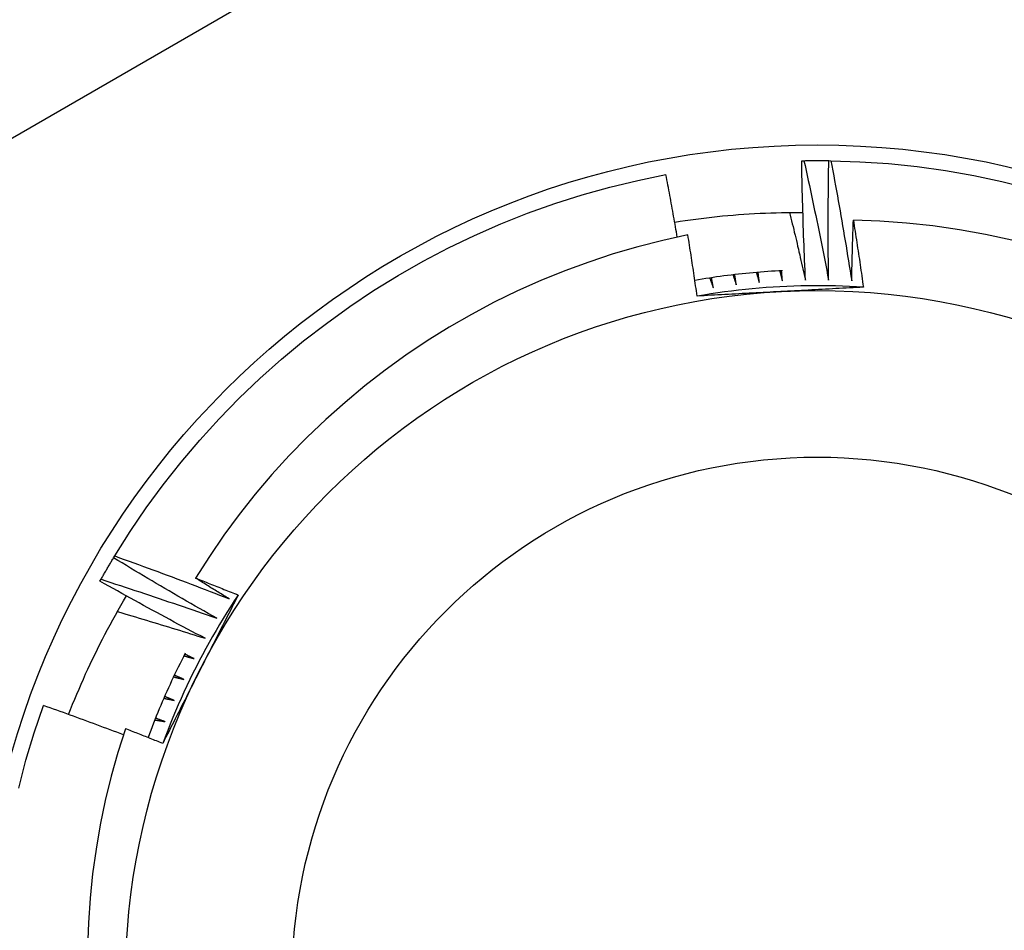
# Model space of a CAD drawing. Header units: inches. Extents: x 32 to 80, y 15.9 to 42.2.
# Tile 29 of 59: x 46.76 to 46.946, y 38.577 to 38.75. Entities that reach past the tile are written whole.
import ezdxf

# ---------------------------------------------------------------- set-up
doc = ezdxf.new("R2010")
doc.units = ezdxf.units.IN
doc.header["$MEASUREMENT"] = 0
doc.layers.add('Visible Edges(ANSI)', color=7, linetype='Continuous', lineweight=25)
doc.layers.add('Visible Tangent Edges(ANSI)', color=7, linetype='Continuous', lineweight=25)

msp = doc.modelspace()

# ---------------------------------------------------------------- linework, layer by layer
at = {"layer": 'Visible Edges(ANSI)'}
for p, q in [((46.90794, 38.72286), (46.90835, 38.72287)), ((46.91306, 38.72288), (46.91347, 38.72287)), ((46.77775, 38.64774), (46.77796, 38.6481)), ((46.77517, 38.64332), (46.77538, 38.64368))]:
    msp.add_line(p, q, dxfattribs=at)
at = {"layer": 'Visible Edges(ANSI)', "flags": 128}
for points in [[(46.90865, 38.70026), (46.90861, 38.7012), (46.90856, 38.70214), (46.90852, 38.70308), (46.90848, 38.70402), (46.90844, 38.70496), (46.90841, 38.7059), (46.90837, 38.70685), (46.90834, 38.70779), (46.9083, 38.70873), (46.90827, 38.70967), (46.90824, 38.71061), (46.90821, 38.71155), (46.90818, 38.7125), (46.90815, 38.71344), (46.90812, 38.71438), (46.9081, 38.71532), (46.90808, 38.71627), (46.90805, 38.71721), (46.90803, 38.71815), (46.90801, 38.71909), (46.90799, 38.72004), (46.90797, 38.72098), (46.90795, 38.72192), (46.90794, 38.72286)], [(46.90835, 38.72287), (46.90855, 38.72287), (46.90874, 38.72288), (46.90894, 38.72288), (46.90914, 38.72288), (46.90933, 38.72288), (46.90953, 38.72289), (46.90972, 38.72289), (46.90992, 38.72289), (46.91012, 38.72289), (46.91031, 38.72289), (46.91051, 38.72289), (46.91071, 38.72289), (46.9109, 38.72289), (46.9111, 38.72289), (46.91129, 38.72289), (46.91149, 38.72289), (46.91169, 38.72289), (46.91188, 38.72289), (46.91208, 38.72289), (46.91227, 38.72289), (46.91247, 38.72288), (46.91267, 38.72288), (46.91286, 38.72288), (46.91306, 38.72288)], [(46.90835, 38.72287), (46.90856, 38.72193), (46.90877, 38.72099), (46.90897, 38.72005), (46.90918, 38.71911), (46.90938, 38.71817), (46.90958, 38.71723), (46.90978, 38.71629), (46.90998, 38.71535), (46.91018, 38.71441), (46.91038, 38.71347), (46.91058, 38.71253), (46.91077, 38.71158), (46.91097, 38.71064), (46.91116, 38.7097), (46.91135, 38.70876), (46.91154, 38.70781), (46.91173, 38.70687), (46.91192, 38.70593), (46.91211, 38.70498), (46.91229, 38.70404), (46.91248, 38.70309), (46.91266, 38.70215), (46.91284, 38.7012), (46.91302, 38.70026)], [(46.91302, 38.70026), (46.91301, 38.7012), (46.913, 38.70214), (46.91299, 38.70308), (46.91298, 38.70403), (46.91297, 38.70497), (46.91297, 38.70591), (46.91296, 38.70685), (46.91296, 38.70779), (46.91296, 38.70874), (46.91295, 38.70968), (46.91295, 38.71062), (46.91295, 38.71156), (46.91296, 38.71251), (46.91296, 38.71345), (46.91296, 38.71439), (46.91297, 38.71534), (46.91298, 38.71628), (46.91298, 38.71722), (46.91299, 38.71816), (46.913, 38.71911), (46.91302, 38.72005), (46.91303, 38.72099), (46.91304, 38.72193), (46.91306, 38.72288)], [(46.91347, 38.72287), (46.91891, 38.72268), (46.92434, 38.72231), (46.92975, 38.72174), (46.93514, 38.72099), (46.9405, 38.72005), (46.94582, 38.71892), (46.9511, 38.7176)], [(46.91347, 38.72287), (46.91365, 38.72193), (46.91382, 38.72098), (46.914, 38.72003), (46.91417, 38.71909), (46.91435, 38.71814), (46.91452, 38.71719), (46.91469, 38.71625), (46.91486, 38.7153), (46.91502, 38.71435), (46.91519, 38.71341), (46.91535, 38.71246), (46.91552, 38.71151), (46.91568, 38.71056), (46.91584, 38.70961), (46.916, 38.70866), (46.91616, 38.70772), (46.91632, 38.70677), (46.91648, 38.70582), (46.91663, 38.70487), (46.91679, 38.70392), (46.91694, 38.70297), (46.91709, 38.70202), (46.91725, 38.70107), (46.9174, 38.70011)], [(46.77796, 38.6481), (46.78087, 38.6527), (46.78393, 38.65719), (46.78715, 38.66158), (46.79052, 38.66585), (46.79404, 38.67), (46.7977, 38.67403), (46.8015, 38.67792), (46.80544, 38.68168), (46.8095, 38.6853), (46.81369, 38.68878), (46.818, 38.6921), (46.82242, 38.69528), (46.82695, 38.69829), (46.83158, 38.70115), (46.83631, 38.70384), (46.84113, 38.70637), (46.84604, 38.70873), (46.85102, 38.71091), (46.85608, 38.71291), (46.8612, 38.71474), (46.86639, 38.71639), (46.87163, 38.71786), (46.87692, 38.71914), (46.88225, 38.72023)], [(46.8844, 38.7084), (46.88432, 38.70889), (46.88423, 38.70939), (46.88414, 38.70988), (46.88406, 38.71037), (46.88397, 38.71087), (46.88388, 38.71136), (46.8838, 38.71185), (46.88371, 38.71235), (46.88362, 38.71284), (46.88353, 38.71333), (46.88344, 38.71383), (46.88335, 38.71432), (46.88326, 38.71481), (46.88317, 38.71531), (46.88308, 38.7158), (46.88299, 38.71629), (46.8829, 38.71679), (46.88281, 38.71728), (46.88272, 38.71777), (46.88262, 38.71826), (46.88253, 38.71876), (46.88244, 38.71925), (46.88234, 38.71974), (46.88225, 38.72023)], [(46.8839, 38.71125), (46.88491, 38.7114), (46.88591, 38.71155), (46.88692, 38.7117), (46.88792, 38.71183), (46.88893, 38.71196), (46.88994, 38.71208), (46.89094, 38.7122), (46.89195, 38.71231), (46.89296, 38.71241), (46.89397, 38.7125), (46.89498, 38.71259), (46.896, 38.71267), (46.89701, 38.71274), (46.89802, 38.71281), (46.89903, 38.71287), (46.90005, 38.71292), (46.90106, 38.71296), (46.90207, 38.713), (46.90309, 38.71303), (46.9041, 38.71305), (46.90512, 38.71307), (46.90613, 38.71308), (46.90715, 38.71308), (46.90816, 38.71308)], [(46.90565, 38.71308), (46.90577, 38.71254), (46.9059, 38.71201), (46.90603, 38.71148), (46.90616, 38.71094), (46.90629, 38.71041), (46.90642, 38.70988), (46.90654, 38.70934), (46.90667, 38.70881), (46.9068, 38.70828), (46.90692, 38.70774), (46.90705, 38.70721), (46.90717, 38.70667), (46.9073, 38.70614), (46.90742, 38.7056), (46.90755, 38.70507), (46.90767, 38.70454), (46.9078, 38.704), (46.90792, 38.70347), (46.90804, 38.70293), (46.90816, 38.7024), (46.90829, 38.70186), (46.90841, 38.70133), (46.90853, 38.70079), (46.90865, 38.70026)], [(46.9174, 38.70011), (46.91741, 38.70059), (46.91741, 38.70107), (46.91742, 38.70155), (46.91744, 38.70203), (46.91745, 38.70251), (46.91746, 38.70299), (46.91747, 38.70347), (46.91748, 38.70395), (46.91749, 38.70443), (46.9175, 38.70491), (46.91752, 38.70539), (46.91753, 38.70587), (46.91754, 38.70634), (46.91756, 38.70682), (46.91757, 38.7073), (46.91758, 38.70778), (46.9176, 38.70826), (46.91761, 38.70874), (46.91763, 38.70922), (46.91764, 38.7097), (46.91766, 38.71018), (46.91767, 38.71066), (46.91769, 38.71114), (46.91771, 38.71162)], [(46.94767, 38.70786), (46.94273, 38.70892), (46.93776, 38.70981), (46.93277, 38.71052), (46.92776, 38.71106), (46.92274, 38.71143), (46.91771, 38.71162)], [(46.91771, 38.71162), (46.91779, 38.71109), (46.91787, 38.71056), (46.91795, 38.71003), (46.91804, 38.70951), (46.91812, 38.70898), (46.9182, 38.70845), (46.91828, 38.70792), (46.91836, 38.7074), (46.91844, 38.70687), (46.91852, 38.70634), (46.9186, 38.70581), (46.91868, 38.70528), (46.91876, 38.70476), (46.91884, 38.70423), (46.91891, 38.7037), (46.91899, 38.70317), (46.91907, 38.70264), (46.91915, 38.70211), (46.91922, 38.70158), (46.9193, 38.70106), (46.91937, 38.70053), (46.91945, 38.7), (46.91952, 38.69947), (46.9196, 38.69894)], [(46.88641, 38.70882), (46.88165, 38.70778), (46.87693, 38.70658), (46.87227, 38.70522), (46.86765, 38.7037), (46.86309, 38.70202), (46.85858, 38.7002), (46.85414, 38.69822), (46.84977, 38.69608), (46.84546, 38.6938), (46.84123, 38.69136), (46.83709, 38.68879), (46.83305, 38.68607), (46.8291, 38.68323), (46.82526, 38.68025), (46.82153, 38.67714), (46.8179, 38.67391), (46.81439, 38.67055), (46.81099, 38.66708), (46.80771, 38.66348), (46.80455, 38.65977), (46.80153, 38.65595), (46.79863, 38.65202), (46.79588, 38.64801), (46.79327, 38.6439)], [(46.88815, 38.69725), (46.88808, 38.69774), (46.88801, 38.69822), (46.88794, 38.6987), (46.88787, 38.69918), (46.8878, 38.69967), (46.88773, 38.70015), (46.88766, 38.70063), (46.88759, 38.70111), (46.88752, 38.70159), (46.88744, 38.70208), (46.88737, 38.70256), (46.8873, 38.70304), (46.88723, 38.70352), (46.88715, 38.704), (46.88708, 38.70449), (46.88701, 38.70497), (46.88693, 38.70545), (46.88686, 38.70593), (46.88678, 38.70641), (46.88671, 38.70689), (46.88663, 38.70737), (46.88656, 38.70786), (46.88648, 38.70834), (46.88641, 38.70882)], [(46.90431, 38.70206), (46.90362, 38.70203), (46.90292, 38.70199), (46.90223, 38.70194), (46.90153, 38.7019), (46.90084, 38.70185), (46.90015, 38.70179), (46.89945, 38.70174), (46.89876, 38.70168), (46.89807, 38.70161), (46.89737, 38.70154), (46.89668, 38.70147), (46.89599, 38.7014), (46.8953, 38.70132), (46.89461, 38.70124), (46.89391, 38.70115), (46.89322, 38.70106), (46.89253, 38.70097), (46.89184, 38.70087), (46.89116, 38.70077), (46.89047, 38.70067), (46.88978, 38.70056), (46.88909, 38.70045), (46.88841, 38.70034), (46.88772, 38.70022)], [(46.89935, 38.70173), (46.89937, 38.70165), (46.89939, 38.70157), (46.89942, 38.70149), (46.89944, 38.70141), (46.89946, 38.70133), (46.89949, 38.70125), (46.89951, 38.70117), (46.89953, 38.70109), (46.89956, 38.70101), (46.89958, 38.70093), (46.89961, 38.70085), (46.89963, 38.70077), (46.89965, 38.70069), (46.89968, 38.70062), (46.8997, 38.70054), (46.89972, 38.70046), (46.89975, 38.70038), (46.89977, 38.7003), (46.89979, 38.70022), (46.89982, 38.70014), (46.89984, 38.70006), (46.89986, 38.69998), (46.89989, 38.6999), (46.89991, 38.69982)], [(46.89991, 38.69982), (46.8999, 38.6999), (46.89989, 38.69998), (46.89988, 38.70006), (46.89988, 38.70014), (46.89987, 38.70022), (46.89986, 38.7003), (46.89985, 38.70039), (46.89984, 38.70047), (46.89983, 38.70055), (46.89982, 38.70063), (46.89981, 38.70071), (46.8998, 38.70079), (46.89979, 38.70087), (46.89979, 38.70095), (46.89978, 38.70103), (46.89977, 38.70111), (46.89976, 38.70119), (46.89975, 38.70127), (46.89974, 38.70135), (46.89973, 38.70143), (46.89972, 38.70152), (46.89971, 38.7016), (46.8997, 38.70168), (46.8997, 38.70176)], [(46.90377, 38.70204), (46.90379, 38.70195), (46.90382, 38.70187), (46.90384, 38.70179), (46.90386, 38.70171), (46.90388, 38.70163), (46.9039, 38.70155), (46.90392, 38.70147), (46.90394, 38.70139), (46.90396, 38.70131), (46.90398, 38.70123), (46.904, 38.70115), (46.90403, 38.70107), (46.90405, 38.70099), (46.90407, 38.70091), (46.90409, 38.70083), (46.90411, 38.70075), (46.90413, 38.70067), (46.90415, 38.70059), (46.90417, 38.70051), (46.90419, 38.70043), (46.90421, 38.70035), (46.90424, 38.70027), (46.90426, 38.70019), (46.90428, 38.70011)], [(46.90428, 38.70011), (46.90427, 38.70019), (46.90426, 38.70027), (46.90426, 38.70035), (46.90425, 38.70043), (46.90424, 38.70051), (46.90424, 38.7006), (46.90423, 38.70068), (46.90423, 38.70076), (46.90422, 38.70084), (46.90421, 38.70092), (46.90421, 38.701), (46.9042, 38.70108), (46.90419, 38.70116), (46.90419, 38.70124), (46.90418, 38.70132), (46.90417, 38.70141), (46.90417, 38.70149), (46.90416, 38.70157), (46.90416, 38.70165), (46.90415, 38.70173), (46.90414, 38.70181), (46.90414, 38.70189), (46.90413, 38.70197), (46.90412, 38.70205)], [(46.89053, 38.70068), (46.89056, 38.7006), (46.89059, 38.70052), (46.89062, 38.70044), (46.89065, 38.70037), (46.89068, 38.70029), (46.8907, 38.70021), (46.89073, 38.70013), (46.89076, 38.70006), (46.89079, 38.69998), (46.89082, 38.6999), (46.89085, 38.69982), (46.89088, 38.69974), (46.89091, 38.69967), (46.89094, 38.69959), (46.89096, 38.69951), (46.89099, 38.69943), (46.89102, 38.69936), (46.89105, 38.69928), (46.89108, 38.6992), (46.89111, 38.69912), (46.89114, 38.69904), (46.89117, 38.69897), (46.89119, 38.69889), (46.89122, 38.69881)], [(46.89122, 38.69881), (46.89121, 38.69889), (46.89119, 38.69897), (46.89118, 38.69905), (46.89116, 38.69913), (46.89115, 38.69921), (46.89114, 38.69929), (46.89112, 38.69937), (46.89111, 38.69945), (46.89109, 38.69953), (46.89108, 38.69961), (46.89106, 38.69969), (46.89105, 38.69977), (46.89104, 38.69985), (46.89102, 38.69993), (46.89101, 38.70001), (46.89099, 38.70009), (46.89098, 38.70017), (46.89096, 38.70025), (46.89095, 38.70033), (46.89094, 38.70041), (46.89092, 38.70049), (46.89091, 38.70057), (46.89089, 38.70065), (46.89088, 38.70073)], [(46.89493, 38.70128), (46.89496, 38.7012), (46.89498, 38.70112), (46.89501, 38.70104), (46.89503, 38.70096), (46.89506, 38.70088), (46.89509, 38.7008), (46.89511, 38.70072), (46.89514, 38.70065), (46.89517, 38.70057), (46.89519, 38.70049), (46.89522, 38.70041), (46.89524, 38.70033), (46.89527, 38.70025), (46.8953, 38.70017), (46.89532, 38.7001), (46.89535, 38.70002), (46.89538, 38.69994), (46.8954, 38.69986), (46.89543, 38.69978), (46.89545, 38.6997), (46.89548, 38.69962), (46.89551, 38.69954), (46.89553, 38.69947), (46.89556, 38.69939)], [(46.89556, 38.69939), (46.89555, 38.69947), (46.89554, 38.69955), (46.89552, 38.69963), (46.89551, 38.69971), (46.8955, 38.69979), (46.89549, 38.69987), (46.89548, 38.69995), (46.89547, 38.70003), (46.89545, 38.70011), (46.89544, 38.70019), (46.89543, 38.70027), (46.89542, 38.70035), (46.89541, 38.70043), (46.89539, 38.70051), (46.89538, 38.70059), (46.89537, 38.70067), (46.89536, 38.70075), (46.89535, 38.70083), (46.89534, 38.70091), (46.89533, 38.70099), (46.89531, 38.70108), (46.8953, 38.70116), (46.89529, 38.70124), (46.89528, 38.70132)], [(46.9196, 38.69894), (46.91829, 38.69902), (46.91697, 38.69908), (46.91566, 38.69914), (46.91434, 38.69918), (46.91303, 38.6992), (46.91171, 38.69922), (46.9104, 38.69922), (46.90908, 38.69921), (46.90777, 38.69918), (46.90645, 38.69914), (46.90514, 38.69909), (46.90382, 38.69902), (46.90251, 38.69895), (46.9012, 38.69886), (46.89989, 38.69875), (46.89858, 38.69864), (46.89727, 38.69851), (46.89596, 38.69836), (46.89465, 38.69821), (46.89335, 38.69804), (46.89204, 38.69786), (46.89074, 38.69766), (46.88944, 38.69746), (46.88815, 38.69724)], [(46.90396, 38.6981), (46.9033, 38.69807), (46.90263, 38.69803), (46.90197, 38.698), (46.90131, 38.69796), (46.90065, 38.69793), (46.89999, 38.69789), (46.89933, 38.69786), (46.89867, 38.69782), (46.89801, 38.69779), (46.89736, 38.69775), (46.8967, 38.69772), (46.89604, 38.69768), (46.89538, 38.69765), (46.89472, 38.69761), (46.89406, 38.69758), (46.89341, 38.69754), (46.89275, 38.6975), (46.89209, 38.69747), (46.89143, 38.69743), (46.89078, 38.6974), (46.89012, 38.69736), (46.88946, 38.69733), (46.88881, 38.69729), (46.88815, 38.69725)], [(46.9196, 38.69894), (46.91895, 38.69891), (46.9183, 38.69887), (46.91765, 38.69883), (46.917, 38.6988), (46.91635, 38.69876), (46.9157, 38.69873), (46.91505, 38.69869), (46.9144, 38.69866), (46.91375, 38.69862), (46.9131, 38.69859), (46.91244, 38.69855), (46.91179, 38.69852), (46.91114, 38.69848), (46.91049, 38.69845), (46.90984, 38.69841), (46.90918, 38.69838), (46.90853, 38.69834), (46.90788, 38.69831), (46.90723, 38.69828), (46.90657, 38.69824), (46.90592, 38.69821), (46.90527, 38.69817), (46.90461, 38.69814), (46.90396, 38.6981)], [(46.77538, 38.64368), (46.77547, 38.64385), (46.77557, 38.64402), (46.77567, 38.64419), (46.77576, 38.64436), (46.77586, 38.64453), (46.77596, 38.6447), (46.77605, 38.64487), (46.77615, 38.64504), (46.77625, 38.64521), (46.77635, 38.64538), (46.77645, 38.64555), (46.77655, 38.64572), (46.77664, 38.64589), (46.77674, 38.64606), (46.77684, 38.64623), (46.77694, 38.6464), (46.77704, 38.64656), (46.77714, 38.64673), (46.77724, 38.6469), (46.77734, 38.64707), (46.77744, 38.64724), (46.77754, 38.64741), (46.77765, 38.64757), (46.77775, 38.64774)], [(46.79726, 38.6363), (46.79644, 38.63676), (46.79562, 38.63723), (46.7948, 38.63769), (46.79398, 38.63816), (46.79316, 38.63863), (46.79235, 38.6391), (46.79153, 38.63957), (46.79072, 38.64004), (46.7899, 38.64052), (46.78909, 38.64099), (46.78827, 38.64147), (46.78746, 38.64194), (46.78665, 38.64242), (46.78583, 38.6429), (46.78502, 38.64338), (46.78421, 38.64386), (46.7834, 38.64434), (46.78259, 38.64482), (46.78178, 38.64531), (46.78097, 38.64579), (46.78017, 38.64628), (46.77936, 38.64677), (46.77855, 38.64725), (46.77775, 38.64774)], [(46.77796, 38.6481), (46.77887, 38.64777), (46.77977, 38.64745), (46.78068, 38.64712), (46.78158, 38.64679), (46.78248, 38.64646), (46.78339, 38.64613), (46.78429, 38.6458), (46.78519, 38.64547), (46.7861, 38.64514), (46.787, 38.6448), (46.7879, 38.64447), (46.7888, 38.64413), (46.7897, 38.64379), (46.7906, 38.64345), (46.7915, 38.64311), (46.7924, 38.64277), (46.7933, 38.64243), (46.7942, 38.64208), (46.7951, 38.64174), (46.796, 38.64139), (46.79689, 38.64105), (46.79779, 38.6407), (46.79869, 38.64035), (46.79959, 38.64)], [(46.79327, 38.6439), (46.7936, 38.64377), (46.79394, 38.64364), (46.79427, 38.64351), (46.79461, 38.64338), (46.79494, 38.64324), (46.79528, 38.64311), (46.79561, 38.64298), (46.79595, 38.64285), (46.79629, 38.64271), (46.79662, 38.64258), (46.79696, 38.64245), (46.79729, 38.64232), (46.79763, 38.64218), (46.79796, 38.64205), (46.7983, 38.64192), (46.79863, 38.64178), (46.79897, 38.64165), (46.7993, 38.64151), (46.79963, 38.64138), (46.79997, 38.64125), (46.8003, 38.64111), (46.80064, 38.64098), (46.80097, 38.64084), (46.80131, 38.64071)], [(46.79959, 38.64), (46.79932, 38.64016), (46.79906, 38.64032), (46.79879, 38.64048), (46.79853, 38.64064), (46.79827, 38.64081), (46.798, 38.64097), (46.79774, 38.64113), (46.79748, 38.64129), (46.79721, 38.64145), (46.79695, 38.64162), (46.79668, 38.64178), (46.79642, 38.64194), (46.79616, 38.6421), (46.79589, 38.64227), (46.79563, 38.64243), (46.79537, 38.64259), (46.79511, 38.64276), (46.79484, 38.64292), (46.79458, 38.64308), (46.79432, 38.64325), (46.79405, 38.64341), (46.79379, 38.64357), (46.79353, 38.64374), (46.79327, 38.6439)], [(46.79505, 38.63252), (46.79422, 38.63296), (46.79338, 38.63339), (46.79255, 38.63383), (46.79172, 38.63428), (46.79088, 38.63472), (46.79005, 38.63516), (46.78922, 38.6356), (46.78839, 38.63605), (46.78756, 38.6365), (46.78673, 38.63694), (46.7859, 38.63739), (46.78507, 38.63784), (46.78424, 38.63829), (46.78342, 38.63874), (46.78259, 38.6392), (46.78176, 38.63965), (46.78094, 38.6401), (46.78011, 38.64056), (46.77929, 38.64102), (46.77846, 38.64147), (46.77764, 38.64193), (46.77682, 38.64239), (46.776, 38.64285), (46.77517, 38.64332)], [(46.77538, 38.64368), (46.77629, 38.64338), (46.77721, 38.64309), (46.77812, 38.64279), (46.77904, 38.64249), (46.77995, 38.64219), (46.78086, 38.64189), (46.78178, 38.64159), (46.78269, 38.64129), (46.7836, 38.64099), (46.78452, 38.64068), (46.78543, 38.64038), (46.78634, 38.64007), (46.78725, 38.63976), (46.78816, 38.63945), (46.78907, 38.63914), (46.78999, 38.63883), (46.7909, 38.63852), (46.79181, 38.6382), (46.79271, 38.63789), (46.79362, 38.63757), (46.79453, 38.63725), (46.79544, 38.63694), (46.79635, 38.63662), (46.79726, 38.6363)], [(46.76924, 38.61811), (46.76962, 38.61907), (46.77, 38.62004), (46.7704, 38.621), (46.77079, 38.62196), (46.7712, 38.62291), (46.77161, 38.62387), (46.77203, 38.62482), (46.77246, 38.62577), (46.77289, 38.62671), (46.77333, 38.62766), (46.77377, 38.6286), (46.77423, 38.62953), (46.77468, 38.63047), (46.77515, 38.6314), (46.77562, 38.63233), (46.7761, 38.63325), (46.77658, 38.63417), (46.77707, 38.63509), (46.77757, 38.63601), (46.77808, 38.63692), (46.77859, 38.63783), (46.7791, 38.63873), (46.77963, 38.63964), (46.78016, 38.64053)], [(46.80131, 38.64071), (46.80058, 38.63961), (46.79987, 38.6385), (46.79917, 38.63739), (46.79847, 38.63627), (46.79779, 38.63515), (46.79712, 38.63402), (46.79647, 38.63288), (46.79582, 38.63173), (46.79518, 38.63058), (46.79456, 38.62942), (46.79395, 38.62826), (46.79335, 38.62709), (46.79276, 38.62591), (46.79218, 38.62473), (46.79161, 38.62354), (46.79106, 38.62235), (46.79052, 38.62115), (46.78999, 38.61995), (46.78947, 38.61874), (46.78896, 38.61752), (46.78847, 38.6163), (46.78798, 38.61508), (46.78751, 38.61385), (46.78706, 38.61262)], [(46.80131, 38.64071), (46.80101, 38.64013), (46.80072, 38.63955), (46.80042, 38.63897), (46.80013, 38.63838), (46.79984, 38.6378), (46.79954, 38.63722), (46.79925, 38.63664), (46.79895, 38.63606), (46.79866, 38.63548), (46.79836, 38.6349), (46.79806, 38.63432), (46.79777, 38.63374), (46.79747, 38.63315), (46.79718, 38.63257), (46.79688, 38.63199), (46.79659, 38.63141), (46.79629, 38.63083), (46.79599, 38.63024), (46.7957, 38.62966), (46.7954, 38.62908), (46.7951, 38.62849), (46.79481, 38.62791), (46.79451, 38.62733), (46.79421, 38.62674)], [(46.77845, 38.63758), (46.77914, 38.63738), (46.77984, 38.63718), (46.78053, 38.63697), (46.78122, 38.63677), (46.78192, 38.63656), (46.78261, 38.63635), (46.7833, 38.63615), (46.78399, 38.63594), (46.78469, 38.63573), (46.78538, 38.63552), (46.78607, 38.63531), (46.78676, 38.6351), (46.78745, 38.63489), (46.78815, 38.63468), (46.78884, 38.63446), (46.78953, 38.63425), (46.79022, 38.63403), (46.79091, 38.63382), (46.7916, 38.6336), (46.79229, 38.63339), (46.79298, 38.63317), (46.79367, 38.63295), (46.79436, 38.63274), (46.79505, 38.63252)], [(46.7913, 38.62969), (46.79097, 38.62904), (46.79064, 38.62839), (46.79031, 38.62775), (46.78999, 38.62709), (46.78967, 38.62644), (46.78935, 38.62579), (46.78904, 38.62513), (46.78873, 38.62447), (46.78842, 38.62381), (46.78812, 38.62315), (46.78782, 38.62249), (46.78752, 38.62183), (46.78723, 38.62116), (46.78694, 38.62049), (46.78666, 38.61982), (46.78638, 38.61915), (46.7861, 38.61848), (46.78583, 38.61781), (46.78556, 38.61713), (46.78529, 38.61646), (46.78503, 38.61578), (46.78477, 38.6151), (46.78451, 38.61442), (46.78426, 38.61374)], [(46.79105, 38.62921), (46.79113, 38.62919), (46.79121, 38.62916), (46.79129, 38.62914), (46.79137, 38.62912), (46.79145, 38.6291), (46.79153, 38.62907), (46.79161, 38.62905), (46.79169, 38.62903), (46.79177, 38.62901), (46.79185, 38.62898), (46.79193, 38.62896), (46.79201, 38.62894), (46.79209, 38.62892), (46.79217, 38.62889), (46.79225, 38.62887), (46.79233, 38.62885), (46.79241, 38.62883), (46.79249, 38.6288), (46.79257, 38.62878), (46.79265, 38.62876), (46.79273, 38.62874), (46.79281, 38.62872), (46.79289, 38.62869), (46.79297, 38.62867)], [(46.79297, 38.62867), (46.7929, 38.62871), (46.79282, 38.62874), (46.79275, 38.62878), (46.79268, 38.62881), (46.7926, 38.62885), (46.79253, 38.62888), (46.79246, 38.62892), (46.79238, 38.62895), (46.79231, 38.62899), (46.79224, 38.62902), (46.79216, 38.62906), (46.79209, 38.62909), (46.79202, 38.62913), (46.79194, 38.62917), (46.79187, 38.6292), (46.7918, 38.62924), (46.79173, 38.62927), (46.79165, 38.62931), (46.79158, 38.62934), (46.79151, 38.62938), (46.79143, 38.62941), (46.79136, 38.62945), (46.79129, 38.62948), (46.79121, 38.62952)], [(46.79421, 38.62674), (46.79391, 38.62615), (46.79361, 38.62556), (46.79331, 38.62497), (46.79301, 38.62438), (46.79271, 38.62379), (46.79241, 38.6232), (46.79211, 38.62261), (46.79181, 38.62203), (46.79151, 38.62144), (46.79122, 38.62085), (46.79092, 38.62026), (46.79062, 38.61967), (46.79032, 38.61909), (46.79002, 38.6185), (46.78972, 38.61791), (46.78942, 38.61732), (46.78913, 38.61674), (46.78883, 38.61615), (46.78853, 38.61556), (46.78823, 38.61497), (46.78793, 38.61439), (46.78764, 38.6138), (46.78734, 38.61321), (46.78704, 38.61263)], [(46.78908, 38.62523), (46.78916, 38.62521), (46.78924, 38.62519), (46.78932, 38.62517), (46.7894, 38.62515), (46.78948, 38.62513), (46.78957, 38.62511), (46.78965, 38.62509), (46.78973, 38.62507), (46.78981, 38.62505), (46.78989, 38.62503), (46.78997, 38.62501), (46.79005, 38.62499), (46.79013, 38.62497), (46.79021, 38.62495), (46.79029, 38.62493), (46.79037, 38.62491), (46.79045, 38.62489), (46.79053, 38.62487), (46.79061, 38.62485), (46.79069, 38.62484), (46.79077, 38.62482), (46.79085, 38.6248), (46.79093, 38.62478), (46.79102, 38.62476)], [(46.79102, 38.62476), (46.79094, 38.62479), (46.79087, 38.62482), (46.79079, 38.62485), (46.79072, 38.62489), (46.79064, 38.62492), (46.79057, 38.62495), (46.7905, 38.62499), (46.79042, 38.62502), (46.79035, 38.62505), (46.79027, 38.62508), (46.7902, 38.62512), (46.79012, 38.62515), (46.79005, 38.62518), (46.78998, 38.62522), (46.7899, 38.62525), (46.78983, 38.62528), (46.78975, 38.62532), (46.78968, 38.62535), (46.7896, 38.62538), (46.78953, 38.62541), (46.78946, 38.62545), (46.78938, 38.62548), (46.78931, 38.62551), (46.78923, 38.62555)], [(46.78919, 38.62078), (46.78912, 38.62081), (46.78904, 38.62084), (46.78897, 38.62087), (46.78889, 38.6209), (46.78882, 38.62093), (46.78874, 38.62096), (46.78866, 38.62099), (46.78859, 38.62102), (46.78851, 38.62105), (46.78844, 38.62108), (46.78836, 38.62111), (46.78829, 38.62114), (46.78821, 38.62118), (46.78814, 38.62121), (46.78806, 38.62124), (46.78799, 38.62127), (46.78791, 38.6213), (46.78784, 38.62133), (46.78776, 38.62136), (46.78769, 38.62139), (46.78761, 38.62142), (46.78754, 38.62145), (46.78746, 38.62148), (46.78738, 38.62151)], [(46.75979, 38.60418), (46.76117, 38.60945), (46.76273, 38.61466), (46.76448, 38.61981)], [(46.7796, 38.61426), (46.77897, 38.6145), (46.77834, 38.61474), (46.77772, 38.61497), (46.77709, 38.61521), (46.77646, 38.61544), (46.77583, 38.61568), (46.7752, 38.61591), (46.77457, 38.61615), (46.77394, 38.61638), (46.77331, 38.61661), (46.77269, 38.61685), (46.77206, 38.61708), (46.77143, 38.61731), (46.77079, 38.61754), (46.77016, 38.61777), (46.76953, 38.618), (46.7689, 38.61823), (46.76827, 38.61846), (46.76764, 38.61868), (46.76701, 38.61891), (46.76638, 38.61914), (46.76574, 38.61936), (46.76511, 38.61959), (46.76448, 38.61981)], [(46.78724, 38.62119), (46.78733, 38.62117), (46.78741, 38.62116), (46.78749, 38.62114), (46.78757, 38.62112), (46.78765, 38.6211), (46.78773, 38.62109), (46.78781, 38.62107), (46.78789, 38.62105), (46.78797, 38.62104), (46.78806, 38.62102), (46.78814, 38.621), (46.78822, 38.62099), (46.7883, 38.62097), (46.78838, 38.62095), (46.78846, 38.62093), (46.78854, 38.62092), (46.78862, 38.6209), (46.7887, 38.62088), (46.78879, 38.62087), (46.78887, 38.62085), (46.78895, 38.62083), (46.78903, 38.62081), (46.78911, 38.6208), (46.78919, 38.62078)], [(46.78554, 38.61709), (46.78562, 38.61708), (46.7857, 38.61706), (46.78578, 38.61705), (46.78587, 38.61703), (46.78595, 38.61702), (46.78603, 38.617), (46.78611, 38.61699), (46.78619, 38.61698), (46.78628, 38.61696), (46.78636, 38.61695), (46.78644, 38.61693), (46.78652, 38.61692), (46.7866, 38.6169), (46.78668, 38.61689), (46.78677, 38.61688), (46.78685, 38.61686), (46.78693, 38.61685), (46.78701, 38.61683), (46.78709, 38.61682), (46.78717, 38.6168), (46.78726, 38.61679), (46.78734, 38.61677), (46.78742, 38.61676), (46.7875, 38.61675)], [(46.7875, 38.61675), (46.78742, 38.61677), (46.78735, 38.6168), (46.78727, 38.61683), (46.78719, 38.61686), (46.78712, 38.61688), (46.78704, 38.61691), (46.78697, 38.61694), (46.78689, 38.61697), (46.78681, 38.617), (46.78674, 38.61702), (46.78666, 38.61705), (46.78658, 38.61708), (46.78651, 38.61711), (46.78643, 38.61714), (46.78636, 38.61716), (46.78628, 38.61719), (46.7862, 38.61722), (46.78613, 38.61725), (46.78605, 38.61728), (46.78597, 38.61731), (46.7859, 38.61733), (46.78582, 38.61736), (46.78575, 38.61739), (46.78567, 38.61742)], [(46.77998, 38.61542), (46.77857, 38.61094), (46.7773, 38.60642), (46.77618, 38.60185), (46.77523, 38.59726), (46.77442, 38.59264), (46.77378, 38.588), (46.77329, 38.58334), (46.77297, 38.57867), (46.77279, 38.57399)], [(46.78704, 38.61263), (46.78675, 38.61274), (46.78646, 38.61286), (46.78616, 38.61298), (46.78587, 38.6131), (46.78557, 38.61321), (46.78528, 38.61333), (46.78499, 38.61345), (46.78469, 38.61357), (46.7844, 38.61368), (46.7841, 38.6138), (46.78381, 38.61392), (46.78352, 38.61403), (46.78322, 38.61415), (46.78293, 38.61427), (46.78263, 38.61438), (46.78234, 38.6145), (46.78204, 38.61461), (46.78175, 38.61473), (46.78146, 38.61484), (46.78116, 38.61496), (46.78087, 38.61507), (46.78057, 38.61519), (46.78028, 38.61531), (46.77998, 38.61542)]]:
    msp.add_lwpolyline(points, dxfattribs=at)
at = {"layer": 'Visible Edges(ANSI)'}
for radius in [0.34516, 0.15846, 0.13091]:
    msp.add_circle((46.91088, 38.56738), radius, dxfattribs=at)
at = {"layer": 'Visible Tangent Edges(ANSI)'}
msp.add_line((46.69632, 38.69126), (46.91088, 38.81514), dxfattribs=at)
for radius in [0.33084, 0.09941]:
    msp.add_circle((46.91088, 38.56738), radius, dxfattribs=at)

doc.saveas('drawing.dxf')
